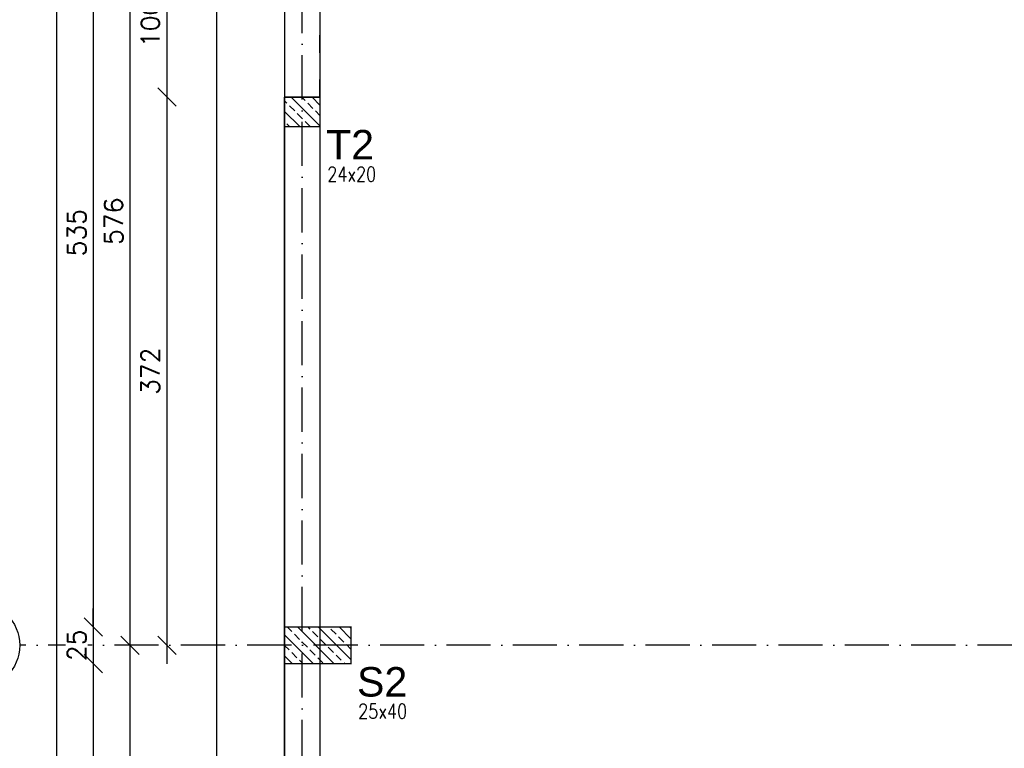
# Model space of a CAD drawing. Header units: millimetres. Extents: x -175722 to -110961, y 52375 to 104640.
# Tile 160 of 181: x -152380 to -151711, y 103639 to 104134. Entities that reach past the tile are written whole.
import ezdxf

# ---------------------------------------------------------------- set-up
doc = ezdxf.new("R2010")
doc.units = ezdxf.units.MM
doc.linetypes.add('ACAD_ISO03W100', pattern=[30, 12, -18])
doc.linetypes.add('ACAD_ISO10W100', pattern=[18, 12, -3, 0, -3])
for name, color, linetype in [('_R - RAMKI', 7, 'Continuous'), ('AS_Balustrady', 53, 'Continuous'), ('H', 8, 'Continuous'), ('OSIE', 4, 'ACAD_ISO10W100')]:
    doc.layers.add(name, color=color, linetype=linetype)
doc.layers.add('A_KONSTRUKCJA', color=170, linetype='Continuous', lineweight=30)
doc.styles.add('Arial', font='arial.ttf', dxfattribs={"height": 90})
doc.styles.add('e-cad_3', font='simplex.shx', dxfattribs={"width": 0.8})
doc.styles.add('ROMANS', font='romans')
doc.styles.add('Technic', font='technic_.ttf')
doc.dimstyles.new('Architektoniczny200', dxfattribs={"dimscale": 5, "dimtxt": 2.5, "dimasz": 1.5, "dimexe": 1, "dimexo": 2, "dimgap": 0, "dimtad": 0, "dimdec": 1, "dimzin": 9, "dimtxsty": 'Technic', "dimblk": 'Architectural', "dimcen": 1, "dimclrt": 7, "dimaunit": 1, "dimadec": 0, "dimazin": 0, "dimtfac": 1, "dimtdec": 1, "dimtix": 1, "dimtmove": 2, "dimatfit": 3, "dimldrblk": 'DOT', "dimfxl": 0, "dimtvp": 0.769231, "dimtolj": 1, "dimarcsym": 0})
doc.dimstyles.new('AS_DIM_STYLE1', dxfattribs={"dimscale": 5, "dimtxt": 2.5, "dimasz": 1, "dimexe": 1.25, "dimexo": 2, "dimgap": 1, "dimtad": 1, "dimdec": 0, "dimdsep": 46, "dimtxsty": 'ROMANS', "dimblk": 'OBLIQUE', "dimcen": 0, "dimdle": 1, "dimclrd": 8, "dimclre": 8, "dimclrt": 9, "dimadec": 0, "dimazin": 0, "dimtfac": 1, "dimtdec": 0, "dimtmove": 1, "dimatfit": 3, "dimldrblk": 'CLOSEDBLANK', "dimfxl": 0, "dimtolj": 1, "dimtzin": 0, "dimarcsym": 0})

# ---------------------------------------------------------------- blocks, each defined once
blk = doc.blocks.new('_Oblique')
at = {"color": 0, "linetype": 'ByBlock', "lineweight": -2}
blk.add_line((-0.5, -0.5), (0.5, 0.5), dxfattribs=at)
blk = doc.blocks.new('*D954')
at = {"layer": '_R - RAMKI', "color": 8, "lineweight": -2, "transparency": 16777216}
blk.add_line((-152354.67, 104309.51), (-152354.67, 102533.51), dxfattribs=at)
at = {"layer": 'Defpoints', "color": 0, "transparency": 16777216}
for p in [(-152199.67, 104297.01), (-152354.67, 102546.01), (-152199.67, 102546.01)]:
    blk.add_point(p, dxfattribs=at)
at = {"layer": '_R - RAMKI', "color": 8, "lineweight": -2, "transparency": 16777216, "xscale": 12.5, "yscale": 12.5, "zscale": 12.5}
for p, rotation in [((-152354.67, 104297.01), 90), ((-152354.67, 102546.01), 270)]:
    blk.add_blockref('_Oblique', p, dxfattribs=dict(at, rotation=rotation))
at = {"layer": '_R - RAMKI', "color": 9, "transparency": 16777216, "insert": (-152365.92, 103421.51), "char_height": 12.5, "attachment_point": 5, "rotation": 90, "style": 'ROMANS', "bg_fill": 3, "box_fill_scale": 1.1, "bg_fill_color": 256, "bg_fill_true_color": 13158600, "bg_fill_transparency": 0}
blk.add_mtext('\\A1;1751', dxfattribs=at)
blk = doc.blocks.new('_ClosedBlank')
at = {"color": 0, "linetype": 'ByBlock', "lineweight": -2}
for p, q in [((-1, 0.167), (0, 0)), ((-1, 0.167), (-1, -0.167)), ((0, 0), (-1, -0.167))]:
    blk.add_line(p, q, dxfattribs=at)
blk = doc.blocks.new('*D956')
at = {"layer": '_R - RAMKI', "color": 8, "lineweight": -2, "transparency": 16777216}
blk.add_line((-152329.67, 104269.51), (-152329.67, 103709.34), dxfattribs=at)
at = {"layer": 'Defpoints', "color": 0, "transparency": 16777216}
for p in [(-152199.67, 104257.01), (-152329.67, 103721.84), (-152199.67, 103721.84)]:
    blk.add_point(p, dxfattribs=at)
at = {"layer": '_R - RAMKI', "color": 8, "lineweight": -2, "transparency": 16777216, "xscale": 12.5, "yscale": 12.5, "zscale": 12.5}
for p, rotation in [((-152329.67, 104257.01), 90), ((-152329.67, 103721.84), 270)]:
    blk.add_blockref('_Oblique', p, dxfattribs=dict(at, rotation=rotation))
at = {"layer": '_R - RAMKI', "color": 9, "transparency": 16777216, "insert": (-152340.92, 103989.42), "char_height": 12.5, "attachment_point": 5, "rotation": 90, "style": 'ROMANS', "bg_fill": 3, "box_fill_scale": 1.1, "bg_fill_color": 256, "bg_fill_true_color": 13158600, "bg_fill_transparency": 0}
blk.add_mtext('\\A1;535', dxfattribs=at)
blk = doc.blocks.new('*D957')
at = {"layer": '_R - RAMKI', "color": 8, "lineweight": -2, "transparency": 16777216}
for p, q in [((-152329.67, 103721.84), (-152329.67, 103734.34)), ((-152329.67, 103721.84), (-152329.67, 103696.84)), ((-152329.67, 103696.84), (-152329.67, 103684.34))]:
    blk.add_line(p, q, dxfattribs=at)
at = {"layer": 'Defpoints', "color": 0, "transparency": 16777216}
for p in [(-152199.67, 103721.84), (-152329.67, 103696.84), (-152199.67, 103696.84)]:
    blk.add_point(p, dxfattribs=at)
at = {"layer": '_R - RAMKI', "color": 8, "lineweight": -2, "transparency": 16777216, "xscale": 12.5, "yscale": 12.5, "zscale": 12.5}
for p, rotation in [((-152329.67, 103721.84), 270), ((-152329.67, 103696.84), 90)]:
    blk.add_blockref('_Oblique', p, dxfattribs=dict(at, rotation=rotation))
at = {"layer": '_R - RAMKI', "color": 9, "transparency": 16777216, "insert": (-152340.92, 103709.34), "char_height": 12.5, "attachment_point": 5, "rotation": 90, "style": 'ROMANS', "bg_fill": 3, "box_fill_scale": 1.1, "bg_fill_color": 256, "bg_fill_true_color": 13158600, "bg_fill_transparency": 0}
blk.add_mtext('\\A1;25', dxfattribs=at)
blk = doc.blocks.new('*D958')
at = {"layer": '_R - RAMKI', "color": 8, "lineweight": -2, "transparency": 16777216}
blk.add_line((-152329.67, 103709.34), (-152329.67, 103133.67), dxfattribs=at)
at = {"layer": 'Defpoints', "color": 0, "transparency": 16777216}
for p in [(-152199.67, 103696.84), (-152329.67, 103146.17), (-152199.67, 103146.17)]:
    blk.add_point(p, dxfattribs=at)
at = {"layer": '_R - RAMKI', "color": 8, "lineweight": -2, "transparency": 16777216, "xscale": 12.5, "yscale": 12.5, "zscale": 12.5}
for p, rotation in [((-152329.67, 103696.84), 90), ((-152329.67, 103146.17), 270)]:
    blk.add_blockref('_Oblique', p, dxfattribs=dict(at, rotation=rotation))
at = {"layer": '_R - RAMKI', "color": 9, "transparency": 16777216, "insert": (-152340.92, 103421.51), "char_height": 12.5, "attachment_point": 5, "rotation": 90, "style": 'ROMANS', "bg_fill": 3, "box_fill_scale": 1.1, "bg_fill_color": 256, "bg_fill_true_color": 13158600, "bg_fill_transparency": 0}
blk.add_mtext('\\A1;551', dxfattribs=at)
blk = doc.blocks.new('*D964')
at = {"layer": '_R - RAMKI', "color": 8, "lineweight": -2, "transparency": 16777216}
blk.add_line((-152304.67, 103121.17), (-152304.67, 103721.84), dxfattribs=at)
at = {"layer": 'Defpoints', "color": 0, "transparency": 16777216}
for p in [(-152304.67, 103709.34), (-152199.67, 103709.34), (-152199.67, 103133.67)]:
    blk.add_point(p, dxfattribs=at)
at = {"layer": '_R - RAMKI', "color": 8, "lineweight": -2, "transparency": 16777216, "xscale": 12.5, "yscale": 12.5, "zscale": 12.5}
for p, rotation in [((-152304.67, 103709.34), 90), ((-152304.67, 103133.67), 270)]:
    blk.add_blockref('_Oblique', p, dxfattribs=dict(at, rotation=rotation))
at = {"layer": '_R - RAMKI', "color": 9, "transparency": 16777216, "insert": (-152315.92, 103421.51), "char_height": 12.5, "attachment_point": 5, "rotation": 90, "style": 'ROMANS', "bg_fill": 3, "box_fill_scale": 1.1, "bg_fill_color": 256, "bg_fill_true_color": 13158600, "bg_fill_transparency": 0}
blk.add_mtext('\\A1;576', dxfattribs=at)
blk = doc.blocks.new('*D965')
at = {"layer": '_R - RAMKI', "color": 8, "lineweight": -2, "transparency": 16777216}
blk.add_line((-152304.67, 103696.84), (-152304.67, 104297.51), dxfattribs=at)
at = {"layer": 'Defpoints', "color": 0, "transparency": 16777216}
for p in [(-152304.67, 104285.01), (-152199.67, 104285.01), (-152199.67, 103709.34)]:
    blk.add_point(p, dxfattribs=at)
at = {"layer": '_R - RAMKI', "color": 8, "lineweight": -2, "transparency": 16777216, "xscale": 12.5, "yscale": 12.5, "zscale": 12.5}
for p, rotation in [((-152304.67, 104285.01), 90), ((-152304.67, 103709.34), 270)]:
    blk.add_blockref('_Oblique', p, dxfattribs=dict(at, rotation=rotation))
at = {"layer": '_R - RAMKI', "color": 9, "transparency": 16777216, "insert": (-152315.92, 103997.17), "char_height": 12.5, "attachment_point": 5, "rotation": 90, "style": 'ROMANS', "bg_fill": 3, "box_fill_scale": 1.1, "bg_fill_color": 256, "bg_fill_true_color": 13158600, "bg_fill_transparency": 0}
blk.add_mtext('\\A1;576', dxfattribs=at)
blk = doc.blocks.new('*D968')
at = {"layer": '_R - RAMKI', "color": 8, "lineweight": -2, "transparency": 16777216}
blk.add_line((-152279.67, 104193.94), (-152279.67, 104068.94), dxfattribs=at)
at = {"layer": 'Defpoints', "color": 0, "transparency": 16777216}
for p in [(-152199.67, 104181.44), (-152279.67, 104081.44), (-152199.67, 104081.44)]:
    blk.add_point(p, dxfattribs=at)
at = {"layer": '_R - RAMKI', "color": 8, "lineweight": -2, "transparency": 16777216, "xscale": 12.5, "yscale": 12.5, "zscale": 12.5}
for p, rotation in [((-152279.67, 104181.44), 90), ((-152279.67, 104081.44), 270)]:
    blk.add_blockref('_Oblique', p, dxfattribs=dict(at, rotation=rotation))
at = {"layer": '_R - RAMKI', "color": 9, "transparency": 16777216, "insert": (-152290.92, 104131.44), "char_height": 12.5, "attachment_point": 5, "rotation": 90, "style": 'ROMANS', "bg_fill": 3, "box_fill_scale": 1.1, "bg_fill_color": 256, "bg_fill_true_color": 13158600, "bg_fill_transparency": 0}
blk.add_mtext('\\A1;100', dxfattribs=at)
blk = doc.blocks.new('*D969')
at = {"layer": '_R - RAMKI', "color": 8, "lineweight": -2, "transparency": 16777216}
blk.add_line((-152279.67, 104093.94), (-152279.67, 103696.84), dxfattribs=at)
at = {"layer": 'Defpoints', "color": 0, "transparency": 16777216}
for p in [(-152199.67, 104081.44), (-152279.67, 103709.34), (-152199.67, 103709.34)]:
    blk.add_point(p, dxfattribs=at)
at = {"layer": '_R - RAMKI', "color": 8, "lineweight": -2, "transparency": 16777216, "xscale": 12.5, "yscale": 12.5, "zscale": 12.5}
for p, rotation in [((-152279.67, 104081.44), 90), ((-152279.67, 103709.34), 270)]:
    blk.add_blockref('_Oblique', p, dxfattribs=dict(at, rotation=rotation))
at = {"layer": '_R - RAMKI', "color": 9, "transparency": 16777216, "insert": (-152290.92, 103895.39), "char_height": 12.5, "attachment_point": 5, "rotation": 90, "style": 'ROMANS', "bg_fill": 3, "box_fill_scale": 1.1, "bg_fill_color": 256, "bg_fill_true_color": 13158600, "bg_fill_transparency": 0}
blk.add_mtext('\\A1;372', dxfattribs=at)
blk = doc.blocks.new('Architectural')
blk.add_line((-1, 0), (0, 0))
at = {"color": 7, "linetype": 'ByBlock', "const_width": 0.15}
blk.add_lwpolyline([(-0.5, -0.5), (0.5, 0.5)], dxfattribs=at)
blk = doc.blocks.new('*D782')
at = {"layer": 'AS_Balustrady', "color": 0, "linetype": 'Continuous', "lineweight": -2, "ltscale": 0.25, "transparency": 16777216}
for p, q in [((-152235.66, 104297.02), (-152250.66, 104297.02)), ((-152245.66, 102553.51), (-152245.66, 104289.52)), ((-152235.66, 102546.01), (-152250.66, 102546.01))]:
    blk.add_line(p, q, dxfattribs=at)
at = {"layer": 'Defpoints', "color": 0, "linetype": 'Continuous', "ltscale": 0.25, "transparency": 16777216}
for p in [(-152245.66, 104297.02), (-152175.66, 104297.02), (-152175.66, 102546.01)]:
    blk.add_point(p, dxfattribs=at)
at = {"layer": 'AS_Balustrady', "color": 0, "linetype": 'Continuous', "lineweight": -2, "ltscale": 0.25, "transparency": 16777216, "xscale": 7.5, "yscale": 7.5, "zscale": 7.5}
for p, rotation in [((-152245.66, 104297.02), 90), ((-152245.66, 102546.01), 270)]:
    blk.add_blockref('Architectural', p, dxfattribs=dict(at, rotation=rotation))
at = {"layer": 'AS_Balustrady', "color": 7, "linetype": 'Continuous', "ltscale": 0.25, "transparency": 16777216, "insert": (-152265.39, 103454.94), "char_height": 12.5, "attachment_point": 5, "rotation": 90, "style": 'Technic'}
blk.add_mtext('\\A1;BI g.k.+3.50 24x35 L=1751', dxfattribs=at)
blk = doc.blocks.new('_Dot')
at = {"color": 0, "linetype": 'ByBlock', "lineweight": -2}
blk.add_line((-0.5, 0), (-1, 0), dxfattribs=at)
at = {"color": 0, "linetype": 'ByBlock', "const_width": 0.5}
blk.add_lwpolyline([(-0.25, 0, 1), (0.25, 0, 1)], format="xyb", close=True, dxfattribs=at)

msp = doc.modelspace()

# ---------------------------------------------------------------- hatches: boundary and pattern name
at = {"layer": 'AS_Balustrady', "linetype": 'Continuous', "ltscale": 0.25}
h = msp.add_hatch(dxfattribs=at)
h.set_pattern_fill('ANSI33', color=256, scale=40, angle=-90, style=0)
h.set_pattern_definition([(315, (-130967.506, 115053.544), (7.071068, 7.071068), []), (315, (-130967.506, 115046.473), (7.071068, 7.071068), [5, -2.5])])
h.paths.add_polyline_path([(-152154.67142, 103721.83839), (-152154.67142, 103696.83839), (-152199.67142, 103696.83839), (-152199.67142, 103721.83839)])

# ---------------------------------------------------------------- linework, layer by layer
at = {"color": 8, "linetype": 'ACAD_ISO03W100'}
msp.add_lwpolyline([(-152199.67142, 104081.44094), (-152175.67142, 104081.44094), (-152175.67142, 104181.44094), (-152199.67142, 104181.44094)], close=True, dxfattribs=at)
at = {"color": 8}
msp.add_lwpolyline([(-150372.67142, 102695.50506), (-150348.67142, 102695.50506), (-150348.67142, 102546.00506), (-152199.67142, 102546.00506), (-152199.67142, 104081.44094), (-152175.67142, 104081.44094), (-152175.67142, 102570.00506), (-150999.67142, 102570.00506), (-150999.67142, 102924.00506), (-150975.67142, 102924.00506), (-150975.67142, 102570.00506), (-150372.67142, 102570.00506), (-150372.67142, 102695.50506)], dxfattribs=at)
at = {"layer": 'A_KONSTRUKCJA', "color": 1, "const_width": 1}
for points in [[(-150999.67142, 104297.00506), (-152199.67142, 104297.00506), (-152199.67142, 102546.00506), (-150999.67142, 102546.00506), (-150999.67142, 104297.00506)], [(-150999.67142, 104273.00506), (-152175.67142, 104273.00506), (-152175.67142, 102570.00506), (-150999.67142, 102570.00506)]]:
    msp.add_lwpolyline(points, dxfattribs=at)
at = {"layer": 'AS_Balustrady', "linetype": 'Continuous', "ltscale": 0.25, "const_width": 1}
msp.add_lwpolyline([(-152199.67142, 103721.83839), (-152199.67142, 103696.83839), (-152154.67142, 103696.83839), (-152154.67142, 103721.83839)], close=True, dxfattribs=at)
at = {"layer": 'H', "color": 142, "linetype": 'ByBlock', "ltscale": 0.1}
msp.add_circle((-152409.12583, 103709.33839), 29.45441, dxfattribs=at)
at = {"layer": 'OSIE', "ltscale": 2.5}
for p, q in [((-152187.67142, 102366.00501), (-152187.67142, 104477.00511)), ((-150210.67142, 103709.33839), (-152379.67142, 103709.33839))]:
    msp.add_line(p, q, dxfattribs=at)

# ---------------------------------------------------------------- texts
at = {"layer": 'AS_Balustrady', "linetype": 'Continuous', "ltscale": 0.25, "style": 'Arial'}
for s, p in [('T2', (-152171.54794, 104039.16955)), ('S2', (-152150.54805, 103674.567))]:
    msp.add_text(s, height=20, dxfattribs=at).set_placement(p)
at = {"layer": 'AS_Balustrady', "linetype": 'Continuous', "ltscale": 0.25, "style": 'e-cad_3', "width": 0.8}
for s, p in [('24x20', (-152170.76795, 104024.16955)), ('25x40', (-152149.76806, 103659.567))]:
    msp.add_text(s, height=10, dxfattribs=at).set_placement(p)

# ---------------------------------------------------------------- next in the draw order: dimensions: what is measured, and where the dimension line sits
at = {"layer": '_R - RAMKI'}
dim = msp.add_linear_dim(base=(-152354.67142, 102546.00506), p1=(-152199.67142, 104297.00506), p2=(-152199.67142, 102546.00506), angle=90, dimstyle='AS_DIM_STYLE1', override={"dimscale": 12.5, "dimtxt": 1, "dimgap": 0.4, "dimse1": 1, "dimse2": 1, "dimtix": 1, "dimfxl": 10, "dimfxlon": 1}, dxfattribs=at)
dim.commit()
dim.dimension.update_dxf_attribs({"geometry": '*D954', "text_midpoint": (-152365.92142, 103421.50506)})

# ---------------------------------------------------------------- next in the draw order: dimensions: what is measured, and where the dimension line sits
dim = msp.add_linear_dim(base=(-152329.67142, 103721.83839), p1=(-152199.67142, 104257.00506), p2=(-152199.67142, 103721.83839), angle=90, dimstyle='AS_DIM_STYLE1', override={"dimscale": 12.5, "dimtxt": 1, "dimgap": 0.4, "dimse1": 1, "dimse2": 1, "dimtix": 1, "dimfxl": 10, "dimfxlon": 1}, dxfattribs=at)
dim.commit()
dim.dimension.update_dxf_attribs({"geometry": '*D956', "text_midpoint": (-152340.92142, 103989.42172)})

# ---------------------------------------------------------------- next in the draw order: dimensions: what is measured, and where the dimension line sits
dim = msp.add_linear_dim(base=(-152329.67142, 103696.83839), p1=(-152199.67142, 103721.83839), p2=(-152199.67142, 103696.83839), angle=90, dimstyle='AS_DIM_STYLE1', override={"dimscale": 12.5, "dimtxt": 1, "dimgap": 0.4, "dimse1": 1, "dimse2": 1, "dimtix": 1, "dimfxl": 10, "dimfxlon": 1}, dxfattribs=at)
dim.commit()
dim.dimension.update_dxf_attribs({"geometry": '*D957', "text_midpoint": (-152340.92142, 103709.33839)})

# ---------------------------------------------------------------- next in the draw order: dimensions: what is measured, and where the dimension line sits
dim = msp.add_linear_dim(base=(-152329.67142, 103146.17172), p1=(-152199.67142, 103696.83839), p2=(-152199.67142, 103146.17172), angle=90, dimstyle='AS_DIM_STYLE1', override={"dimscale": 12.5, "dimtxt": 1, "dimgap": 0.4, "dimse1": 1, "dimse2": 1, "dimtix": 1, "dimfxl": 10, "dimfxlon": 1}, dxfattribs=at)
dim.commit()
dim.dimension.update_dxf_attribs({"geometry": '*D958', "text_midpoint": (-152340.92142, 103421.50506)})

# ---------------------------------------------------------------- next in the draw order: dimensions: what is measured, and where the dimension line sits
dim = msp.add_linear_dim(base=(-152304.67142, 103709.33839), p1=(-152199.67142, 103133.67172), p2=(-152199.67142, 103709.33839), angle=90, dimstyle='AS_DIM_STYLE1', override={"dimscale": 12.5, "dimtxt": 1, "dimgap": 0.4, "dimse1": 1, "dimse2": 1, "dimtix": 1, "dimfxl": 10, "dimfxlon": 1}, dxfattribs=at)
dim.commit()
dim.dimension.update_dxf_attribs({"geometry": '*D964', "text_midpoint": (-152315.92142, 103421.50506)})

# ---------------------------------------------------------------- next in the draw order: dimensions: what is measured, and where the dimension line sits
dim = msp.add_linear_dim(base=(-152304.67142, 104285.00506), p1=(-152199.67142, 103709.33839), p2=(-152199.67142, 104285.00506), angle=90, dimstyle='AS_DIM_STYLE1', override={"dimscale": 12.5, "dimtxt": 1, "dimgap": 0.4, "dimse1": 1, "dimse2": 1, "dimtix": 1, "dimfxl": 10, "dimfxlon": 1}, dxfattribs=at)
dim.commit()
dim.dimension.update_dxf_attribs({"geometry": '*D965', "text_midpoint": (-152315.92142, 103997.17172)})

# ---------------------------------------------------------------- next in the draw order: dimensions: what is measured, and where the dimension line sits
dim = msp.add_linear_dim(base=(-152279.67142, 104081.44094), p1=(-152199.67142, 104181.44094), p2=(-152199.67142, 104081.44094), angle=90, dimstyle='AS_DIM_STYLE1', override={"dimscale": 12.5, "dimtxt": 1, "dimgap": 0.4, "dimse1": 1, "dimse2": 1, "dimtix": 1, "dimfxl": 10, "dimfxlon": 1}, dxfattribs=at)
dim.commit()
dim.dimension.update_dxf_attribs({"geometry": '*D968', "text_midpoint": (-152290.92142, 104131.44094)})

# ---------------------------------------------------------------- next in the draw order: dimensions: what is measured, and where the dimension line sits
dim = msp.add_linear_dim(base=(-152279.67142, 103709.33839), p1=(-152199.67142, 104081.44094), p2=(-152199.67142, 103709.33839), angle=90, dimstyle='AS_DIM_STYLE1', override={"dimscale": 12.5, "dimtxt": 1, "dimgap": 0.4, "dimse1": 1, "dimse2": 1, "dimtix": 1, "dimfxl": 10, "dimfxlon": 1}, dxfattribs=at)
dim.commit()
dim.dimension.update_dxf_attribs({"geometry": '*D969', "text_midpoint": (-152290.92142, 103895.38967)})

# ---------------------------------------------------------------- next in the draw order: hatches: boundary and pattern name
at = {"layer": 'AS_Balustrady', "linetype": 'Continuous', "ltscale": 0.25}
h = msp.add_hatch(dxfattribs=at)
h.set_pattern_fill('ANSI33', color=256, scale=40, angle=90, style=0)
h.set_pattern_definition([(135, (-173407.837, 92724.735), (-7.071068, -7.071068), []), (135, (-173407.837, 92731.806), (-7.071068, -7.071068), [5, -2.5])])
h.paths.add_polyline_path([(-152199.67142, 104061.44094), (-152199.67142, 104081.44094), (-152175.67142, 104081.44094), (-152175.67142, 104061.44094)])

# ---------------------------------------------------------------- next in the draw order: linework, layer by layer
at = {"layer": 'AS_Balustrady', "linetype": 'Continuous', "ltscale": 0.25, "const_width": 1}
msp.add_lwpolyline([(-152175.67142, 104061.44094), (-152175.67142, 104081.44094), (-152199.67142, 104081.44094), (-152199.67142, 104061.44094)], close=True, dxfattribs=at)

# ---------------------------------------------------------------- next in the draw order: dimensions: what is measured, and where the dimension line sits
at = {"layer": 'AS_Balustrady', "linetype": 'Continuous', "ltscale": 0.25}
dim = msp.add_linear_dim(base=(-152245.66469, 104297.01783), p1=(-152175.66426, 102546.00506), p2=(-152175.66469, 104297.01783), angle=270, text='BI g.k.+3.50 24x35 L=<>', dimstyle='Architektoniczny200', dxfattribs=at)
dim.commit()
dim.dimension.update_dxf_attribs({"geometry": '*D782', "text_midpoint": (-152265.38902, 103454.94364), "dimtype": 160})

doc.saveas('drawing.dxf')
